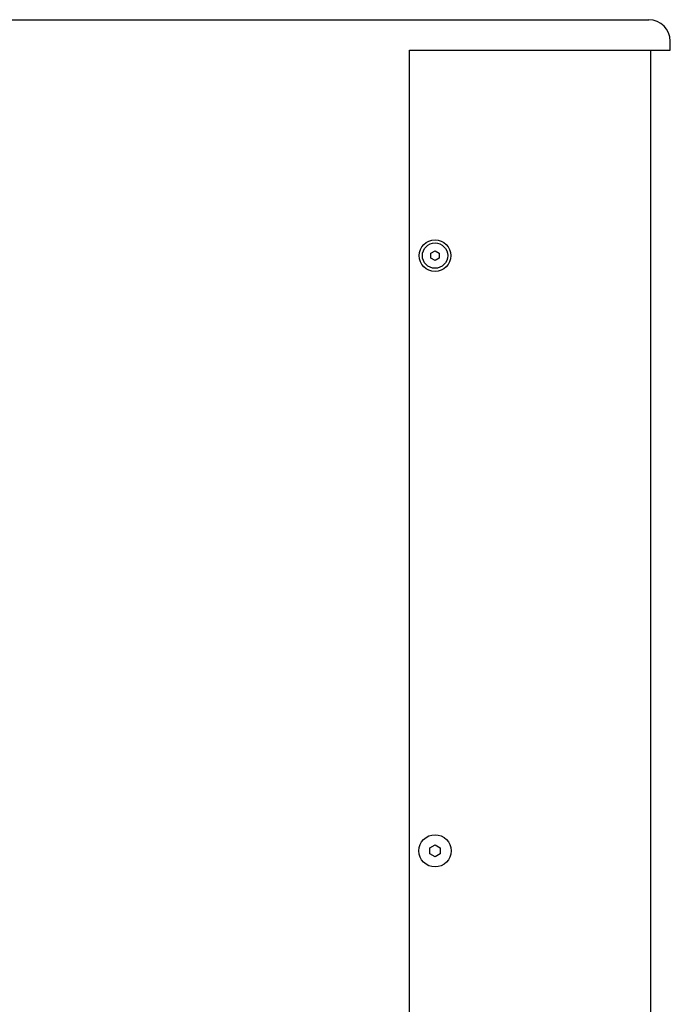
# Model space of a CAD drawing. Extents: x 637 to 3230, y 885 to 2745.
# Tile 73 of 151: x 2216 to 2408, y 1963 to 2253. Entities that reach past the tile are written whole.
import ezdxf

# ---------------------------------------------------------------- set-up
doc = ezdxf.new("R2010")
doc.units = 0
doc.layers.add('KF_GRAVIS_15_LEFT', color=7, linetype='CONTINUOUS')

# ---------------------------------------------------------------- blocks, each defined once
blk = doc.blocks.new('*U13')
at = {"layer": 'KF_GRAVIS_15_LEFT'}
for p, q in [((-185.2446, 0), (185.2446, 0)), ((191.5946, -9), (191.5946, -6.35)), ((114.7678, -656), (114.7678, -9)), ((114.7678, -9), (191.5946, -9)), ((185.8413, -656), (185.8413, -9)), ((121.0178, -68.7783), (122.2678, -68.0566)), ((121.0178, -70.2217), (121.0178, -68.7783)), ((122.2678, -68.0566), (123.5178, -68.7783)), ((123.5178, -68.7783), (123.5178, -70.2217)), ((122.2678, -70.9434), (121.0178, -70.2217)), ((123.5178, -70.2217), (122.2678, -70.9434)), ((120.7678, -243.9673), (122.2678, -243.1013)), ((122.2678, -243.1013), (123.7678, -243.9673)), ((120.7678, -245.6994), (120.7678, -243.9673)), ((122.2678, -246.5654), (120.7678, -245.6994)), ((123.7678, -245.6994), (122.2678, -246.5654)), ((123.7678, -243.9673), (123.7678, -245.6994))]:
    blk.add_line(p, q, dxfattribs=at)
for centre, radius in [((122.2678, -69.5), 4.65), ((122.2678, -69.5), 3.733), ((122.2678, -244.8333), 4.75)]:
    blk.add_circle(centre, radius, dxfattribs=at)
blk.add_arc((185.2446, -6.35), 6.35, 0, 90, dxfattribs=at)

msp = doc.modelspace()

# ---------------------------------------------------------------- block references
at = {"layer": 'KF_GRAVIS_15_LEFT'}
msp.add_blockref('*U13', (2216.57, 2253.1), dxfattribs=at)

doc.saveas('drawing.dxf')
